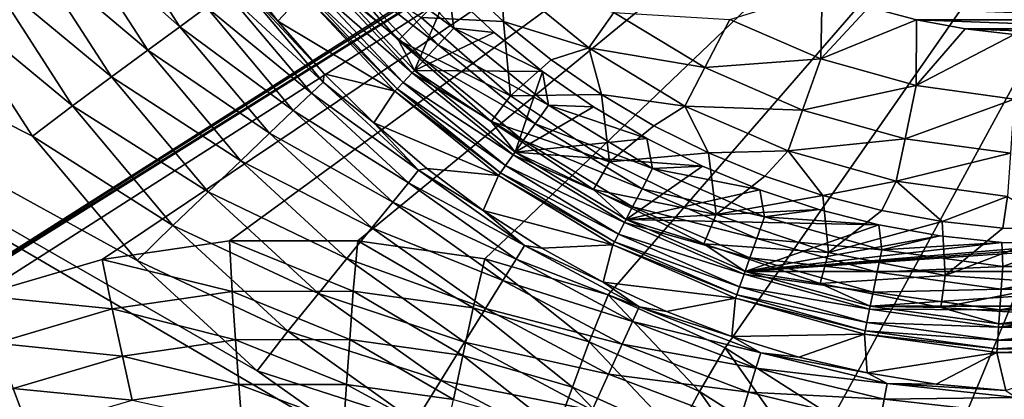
# Model space of a CAD drawing. Header units: metres. Extents: x -42 to 163, y -93 to 90.
# Tile 121 of 232: x 39 to 52, y -14 to -9. Entities that reach past the tile are written whole.
import ezdxf

# ---------------------------------------------------------------- set-up
doc = ezdxf.new("R2010")
doc.units = ezdxf.units.M
doc.layers.add('solid_500770_SW0001', color=7, linetype='CONTINUOUS')

msp = doc.modelspace()

# ---------------------------------------------------------------- linework, layer by layer
at = {"layer": 'solid_500770_SW0001'}
for points in [[(35.89167, -13.706794, 12.95), (57.449978, -0.000001, 12.95), (18.5, 0, 12.95)], [(56.514248, -38.315102, -12.948243), (18.35524, -1.03225, -12.923228), (18.5, 0, -12.95)], [(56.514248, -38.315102, -12.948243), (18.5, 0, -12.95), (51.630558, -33.130558, -12.95)], [(43.829685, -14.84155, -12.95), (51.630558, -33.130558, -12.95), (18.5, 0, -12.95)], [(42.021328, -13.558603, -12.95), (43.829685, -14.84155, -12.95), (18.5, 0, -12.95)], [(40.390163, -12.056466, -12.95), (42.021328, -13.558603, -12.95), (18.5, 0, -12.95)], [(38.96307, -10.360094, -12.95), (40.390163, -12.056466, -12.95), (18.5, 0, -12.95)], [(37.762577, -8.496304, -12.95), (38.96307, -10.360094, -12.95), (18.5, 0, -12.95)], [(35.89167, -13.706794, 12.95), (57.447521, -0.084736, 12.95), (57.449978, -0.000001, 12.95)], [(35.89167, -13.706794, 12.95), (57.427971, -0.25179, 12.95), (57.447521, -0.084736, 12.95)], [(36.644463, -13.259836, 12.95), (57.427971, -0.25179, 12.95), (35.89167, -13.706794, 12.95)], [(38.235947, -12.532356, 12.95), (57.427971, -0.25179, 12.95), (36.644463, -13.259836, 12.95)], [(39.91378, -12.038801, 12.95), (57.427971, -0.25179, 12.95), (38.235947, -12.532356, 12.95)], [(41.644695, -11.788752, 12.95), (57.427971, -0.25179, 12.95), (39.91378, -12.038801, 12.95)], [(43.392597, -11.787224, 12.95), (57.427971, -0.25179, 12.95), (41.644695, -11.788752, 12.95)], [(45.122478, -12.033878, 12.95), (57.427971, -0.25179, 12.95), (43.392597, -11.787224, 12.95)], [(46.799461, -12.523625, 12.95), (57.427971, -0.25179, 12.95), (45.122478, -12.033878, 12.95)], [(48.389774, -13.246409, 12.95), (57.427971, -0.25179, 12.95), (46.799461, -12.523625, 12.95)], [(49.860359, -14.186941, 12.95), (57.427971, -0.25179, 12.95), (48.389774, -13.246409, 12.95)], [(51.182457, -15.326453, 12.95), (57.427971, -0.25179, 12.95), (49.860359, -14.186941, 12.95)], [(52.331524, -16.644592, 12.95), (57.427971, -0.25179, 12.95), (51.182457, -15.326453, 12.95)], [(55.226353, -39.602997, -12.78924), (18.210615, -2.056118, -12.843356), (18.35524, -1.03225, -12.923228)], [(56.514248, -38.315102, -12.948243), (55.226353, -39.602997, -12.78924), (18.35524, -1.03225, -12.923228)], [(55.226353, -39.602997, -12.78924), (18.068186, -3.068632, -12.711252), (18.210615, -2.056118, -12.843356)], [(53.967102, -40.862244, -12.37532), (17.928152, -4.063536, -12.528332), (18.068186, -3.068632, -12.711252)], [(55.226353, -39.602997, -12.78924), (53.967102, -40.862244, -12.37532), (18.068186, -3.068632, -12.711252)], [(53.967102, -40.862244, -12.37532), (17.791296, -5.035288, -12.296576), (17.928152, -4.063536, -12.528332)], [(52.761547, -42.067799, -11.714679), (17.65856, -5.979468, -12.018324), (17.791296, -5.035288, -12.296576)], [(53.967102, -40.862244, -12.37532), (52.761547, -42.067799, -11.714679), (17.791296, -5.035288, -12.296576)], [(52.761547, -42.067799, -11.714679), (17.530245, -6.890572, -11.696586), (17.65856, -5.979468, -12.018324)], [(51.633751, -43.195599, -10.820447), (17.407103, -7.765442, -11.334347), (17.530245, -6.890572, -11.696586)], [(52.761547, -42.067799, -11.714679), (51.633751, -43.195599, -10.820447), (17.530245, -6.890572, -11.696586)], [(39.941742, -7.272545, -13.958937), (40.968372, -8.868367, -13.958937), (39.469193, -7.535725, -13.529281)], [(41.3297, -8.602036, -14.483993), (40.968372, -8.868367, -13.958937), (39.941742, -7.272545, -13.958937)], [(39.469193, -7.535725, -13.529281), (40.53297, -9.189296, -13.529281), (38.933643, -7.833988, -13.210845)], [(40.968372, -8.868367, -13.958937), (40.53297, -9.189296, -13.529281), (39.469193, -7.535725, -13.529281)], [(51.633751, -43.195599, -10.820447), (17.289606, -8.601012, -10.934836), (17.407103, -7.765442, -11.334347)], [(43.323368, -7.872523, -32.358437), (43.564804, -7.6761, -32.464394), (44.697914, -8.889363, -32.464394)], [(44.697914, -8.889363, -32.464394), (43.564804, -7.6761, -32.464394), (44.628998, -8.371001, -32.5)], [(38.933643, -7.833988, -13.210845), (40.039528, -9.553007, -13.210845), (38.35482, -8.156353, -13.015353)], [(40.53297, -9.189296, -13.529281), (40.039528, -9.553007, -13.210845), (38.933643, -7.833988, -13.210845)], [(42.84164, -7.794784, -36.313866), (43.945969, -9.05403, -36.313866), (42.954643, -8.172676, -32.5)], [(44.255199, -8.744799, -40.113068), (43.945969, -9.05403, -36.313866), (42.84164, -7.794784, -36.313866)], [(43.323368, -7.872523, -32.358437), (44.485474, -9.116833, -32.358437), (43.10564, -8.049658, -32.18721)], [(43.323368, -7.872523, -32.358437), (44.697914, -8.889363, -32.464394), (44.485474, -9.116833, -32.358437)], [(42.653957, -8.417129, -31.052349), (42.302956, -8.794826, -16.424362), (41.723564, -8.038512, -16.424362)], [(41.78014, -8.270024, -15.740176), (41.723564, -8.038512, -16.424362), (42.302956, -8.794826, -16.424362)], [(38.35482, -8.156353, -13.015353), (39.50621, -9.946109, -13.015353), (37.762577, -8.496304, -12.95)], [(40.039528, -9.553007, -13.210845), (39.50621, -9.946109, -13.015353), (38.35482, -8.156353, -13.015353)], [(43.10564, -8.049658, -32.18721), (44.293892, -9.321965, -32.18721), (42.922081, -8.198996, -31.958946)], [(42.954643, -8.172676, -32.5), (44.160778, -9.464169, -32.5), (44.628998, -8.371001, -32.5)], [(43.945969, -9.05403, -36.313866), (44.160778, -9.464169, -32.5), (42.954643, -8.172676, -32.5)], [(44.485474, -9.116833, -32.358437), (44.293892, -9.321965, -32.18721), (43.10564, -8.049658, -32.18721)], [(41.78014, -8.270024, -15.740176), (42.918331, -9.62489, -15.740176), (41.603653, -8.40011, -15.085116)], [(41.78014, -8.270024, -15.740176), (42.302956, -8.794826, -16.424362), (42.932983, -9.509513, -16.424362)], [(41.78014, -8.270024, -15.740176), (42.932983, -9.509513, -16.424362), (42.918331, -9.62489, -15.740176)], [(42.922081, -8.198996, -31.958946), (44.132378, -9.494905, -31.958946), (42.781509, -8.313359, -31.684608)], [(44.293892, -9.321965, -32.18721), (44.132378, -9.494905, -31.958946), (42.922081, -8.198996, -31.958946)], [(44.768238, -8.231763, -43.864006), (45.376457, -8.798037, -43.864006), (44.255199, -8.744799, -40.113068)], [(45.350483, -8.190634, -45.366108), (45.376457, -8.798037, -43.864006), (44.768238, -8.231763, -43.864006)], [(45.350483, -8.190634, -45.366108), (46.537022, -9.155954, -45.366108), (45.376457, -8.798037, -43.864006)], [(46.877415, -8.673729, -46.819103), (46.537022, -9.155954, -45.366108), (45.350483, -8.190634, -45.366108)], [(41.603653, -8.40011, -15.085116), (42.759747, -9.776289, -15.085116), (41.3297, -8.602036, -14.483993)], [(42.918331, -9.62489, -15.740176), (42.759747, -9.776289, -15.085116), (41.603653, -8.40011, -15.085116)], [(42.653957, -8.417129, -31.052349), (43.896454, -9.747517, -31.052349), (42.302956, -8.794826, -16.424362)], [(42.690678, -8.387257, -31.37738), (43.928764, -9.712923, -31.37738), (42.653957, -8.417129, -31.052349)], [(43.928764, -9.712923, -31.37738), (43.896454, -9.747517, -31.052349), (42.653957, -8.417129, -31.052349)], [(42.781509, -8.313359, -31.684608), (44.008686, -9.627346, -31.684608), (42.690678, -8.387257, -31.37738)], [(44.008686, -9.627346, -31.684608), (43.928764, -9.712923, -31.37738), (42.690678, -8.387257, -31.37738)], [(44.132378, -9.494905, -31.958946), (44.008686, -9.627346, -31.684608), (42.781509, -8.313359, -31.684608)], [(44.160778, -9.464169, -32.5), (45.247398, -8.946767, -32.5), (44.628998, -8.371001, -32.5)], [(44.697914, -8.889363, -32.464394), (44.628998, -8.371001, -32.5), (45.247398, -8.946767, -32.5)], [(48.455383, -8.770713, -48.202522), (49.711712, -8.377765, -49.5), (49.69199, -9.307847, -48.202522)], [(49.69199, -9.307847, -48.202522), (49.711712, -8.377765, -49.5), (50.347401, -8.600214, -49.5)], [(39.50621, -9.946109, -13.015353), (38.96307, -10.360094, -12.95), (37.762577, -8.496304, -12.95)], [(51.633751, -43.195599, -10.820447), (17.177889, -9.394261, -10.501533), (17.289606, -8.601012, -10.934836)], [(41.3297, -8.602036, -14.483993), (42.513588, -10.011296, -14.483993), (40.968372, -8.868367, -13.958937)], [(42.759747, -9.776289, -15.085116), (42.513588, -10.011296, -14.483993), (41.3297, -8.602036, -14.483993)], [(46.877415, -8.673729, -46.819103), (48.115513, -9.426633, -46.819103), (46.537022, -9.155954, -45.366108)], [(48.455383, -8.770713, -48.202522), (48.115513, -9.426633, -46.819103), (46.877415, -8.673729, -46.819103)], [(49.69199, -9.307847, -48.202522), (50.347401, -8.600214, -49.5), (50.997356, -8.774357, -49.5)], [(55.002644, -8.774357, -49.5), (50.997356, -8.774357, -49.5), (50.347401, -8.600214, -49.5)], [(55.652599, -8.600214, -49.5), (55.002644, -8.774357, -49.5), (50.347401, -8.600214, -49.5)], [(43.896454, -9.747517, -31.052349), (42.932983, -9.509513, -16.424362), (42.302956, -8.794826, -16.424362)], [(44.255199, -8.744799, -40.113068), (45.471439, -9.811412, -40.113068), (43.945969, -9.05403, -36.313866)], [(45.376457, -8.798037, -43.864006), (45.471439, -9.811412, -40.113068), (44.255199, -8.744799, -40.113068)], [(45.376457, -8.798037, -43.864006), (46.023525, -9.319478, -43.864006), (45.471439, -9.811412, -40.113068)], [(46.537022, -9.155954, -45.366108), (46.023525, -9.319478, -43.864006), (45.376457, -8.798037, -43.864006)], [(48.455383, -8.770713, -48.202522), (49.69199, -9.307847, -48.202522), (48.115513, -9.426633, -46.819103)], [(49.69199, -9.307847, -48.202522), (50.997356, -8.774357, -49.5), (50.990219, -9.671594, -48.202522)], [(50.990219, -9.671594, -48.202522), (50.997356, -8.774357, -49.5), (51.658577, -8.899443, -49.5)], [(54.341423, -8.899443, -49.5), (51.658577, -8.899443, -49.5), (50.997356, -8.774357, -49.5)], [(55.002644, -8.774357, -49.5), (54.341423, -8.899443, -49.5), (50.997356, -8.774357, -49.5)], [(40.968372, -8.868367, -13.958937), (42.188911, -10.321259, -13.958937), (40.53297, -9.189296, -13.529281)], [(42.513588, -10.011296, -14.483993), (42.188911, -10.321259, -13.958937), (40.968372, -8.868367, -13.958937)], [(44.160778, -9.464169, -32.5), (45.90546, -9.477093, -32.5), (45.247398, -8.946767, -32.5)], [(44.485474, -9.116833, -32.358437), (44.697914, -8.889363, -32.464394), (45.985676, -9.937035, -32.464394)], [(44.697914, -8.889363, -32.464394), (45.247398, -8.946767, -32.5), (45.90546, -9.477093, -32.5)], [(45.985676, -9.937035, -32.464394), (44.697914, -8.889363, -32.464394), (45.90546, -9.477093, -32.5)], [(50.990219, -9.671594, -48.202522), (51.658577, -8.899443, -49.5), (52.327408, -8.974826, -49.5)], [(50.990219, -9.671594, -48.202522), (52.327408, -8.974826, -49.5), (52.325886, -9.855177, -48.202522)], [(53.672592, -8.974826, -49.5), (52.327408, -8.974826, -49.5), (51.658577, -8.899443, -49.5)], [(54.341423, -8.899443, -49.5), (53.672592, -8.974826, -49.5), (51.658577, -8.899443, -49.5)], [(43.945969, -9.05403, -36.313866), (45.205215, -10.15836, -36.313866), (44.160778, -9.464169, -32.5)], [(45.471439, -9.811412, -40.113068), (45.205215, -10.15836, -36.313866), (43.945969, -9.05403, -36.313866)], [(40.53297, -9.189296, -13.529281), (41.79768, -10.694765, -13.529281), (40.039528, -9.553007, -13.210845)], [(42.188911, -10.321259, -13.958937), (41.79768, -10.694765, -13.529281), (40.53297, -9.189296, -13.529281)], [(44.485474, -9.116833, -32.358437), (45.806187, -10.191312, -32.358437), (44.293892, -9.321965, -32.18721)], [(44.485474, -9.116833, -32.358437), (45.985676, -9.937035, -32.464394), (45.806187, -10.191312, -32.358437)], [(46.537022, -9.155954, -45.366108), (46.706146, -9.793428, -43.864006), (46.023525, -9.319478, -43.864006)], [(46.537022, -9.155954, -45.366108), (47.843952, -9.950718, -45.366108), (46.706146, -9.793428, -43.864006)], [(48.115513, -9.426633, -46.819103), (47.843952, -9.950718, -45.366108), (46.537022, -9.155954, -45.366108)], [(44.293892, -9.321965, -32.18721), (45.644321, -10.420621, -32.18721), (44.132378, -9.494905, -31.958946)], [(45.806187, -10.191312, -32.358437), (45.644321, -10.420621, -32.18721), (44.293892, -9.321965, -32.18721)], [(46.023525, -9.319478, -43.864006), (46.706146, -9.793428, -43.864006), (45.471439, -9.811412, -40.113068)], [(49.69199, -9.307847, -48.202522), (49.444599, -10.003937, -46.819103), (48.115513, -9.426633, -46.819103)], [(49.69199, -9.307847, -48.202522), (50.990219, -9.671594, -48.202522), (49.444599, -10.003937, -46.819103)], [(50.606339, -44.223011, -9.710581), (17.072445, -10.143663, -10.037726), (17.177889, -9.394261, -10.501533)], [(51.633751, -43.195599, -10.820447), (50.606339, -44.223011, -9.710581), (17.177889, -9.394261, -10.501533)], [(42.918331, -9.62489, -15.740176), (42.932983, -9.509513, -16.424362), (43.610661, -10.179193, -16.424362)], [(43.896454, -9.747517, -31.052349), (43.610661, -10.179193, -16.424362), (42.932983, -9.509513, -16.424362)], [(44.132378, -9.494905, -31.958946), (45.507858, -10.613944, -31.958946), (44.008686, -9.627346, -31.684608)], [(45.644321, -10.420621, -32.18721), (45.507858, -10.613944, -31.958946), (44.132378, -9.494905, -31.958946)], [(44.160778, -9.464169, -32.5), (45.532158, -10.579854, -32.5), (45.90546, -9.477093, -32.5)], [(45.205215, -10.15836, -36.313866), (45.532158, -10.579854, -32.5), (44.160778, -9.464169, -32.5)], [(45.532158, -10.579854, -32.5), (46.599804, -9.959172, -32.5), (45.90546, -9.477093, -32.5)], [(45.985676, -9.937035, -32.464394), (45.90546, -9.477093, -32.5), (46.599804, -9.959172, -32.5)], [(48.115513, -9.426633, -46.819103), (49.444599, -10.003937, -46.819103), (47.843952, -9.950718, -45.366108)], [(40.039528, -9.553007, -13.210845), (41.354294, -11.118063, -13.210845), (39.50621, -9.946109, -13.015353)], [(41.79768, -10.694765, -13.529281), (41.354294, -11.118063, -13.210845), (40.039528, -9.553007, -13.210845)], [(42.918331, -9.62489, -15.740176), (44.219006, -10.824635, -15.740176), (42.759747, -9.776289, -15.085116)], [(42.918331, -9.62489, -15.740176), (43.610661, -10.179193, -16.424362), (44.219006, -10.824635, -15.740176)], [(44.008686, -9.627346, -31.684608), (45.403355, -10.761994, -31.684608), (43.928764, -9.712923, -31.37738)], [(45.507858, -10.613944, -31.958946), (45.403355, -10.761994, -31.684608), (44.008686, -9.627346, -31.684608)], [(42.759747, -9.776289, -15.085116), (44.080883, -10.994905, -15.085116), (42.513588, -10.011296, -14.483993)], [(44.219006, -10.824635, -15.740176), (44.080883, -10.994905, -15.085116), (42.759747, -9.776289, -15.085116)], [(43.896454, -9.747517, -31.052349), (45.308533, -10.896327, -31.052349), (43.610661, -10.179193, -16.424362)], [(43.928764, -9.712923, -31.37738), (45.335831, -10.857656, -31.37738), (43.896454, -9.747517, -31.052349)], [(45.335831, -10.857656, -31.37738), (45.308533, -10.896327, -31.052349), (43.896454, -9.747517, -31.052349)], [(45.403355, -10.761994, -31.684608), (45.335831, -10.857656, -31.37738), (43.928764, -9.712923, -31.37738)], [(50.990219, -9.671594, -48.202522), (50.839916, -10.394887, -46.819103), (49.444599, -10.003937, -46.819103)], [(50.990219, -9.671594, -48.202522), (52.325886, -9.855177, -48.202522), (50.839916, -10.394887, -46.819103)], [(45.471439, -9.811412, -40.113068), (46.816494, -10.710148, -40.113068), (45.205215, -10.15836, -36.313866)], [(46.706146, -9.793428, -43.864006), (46.816494, -10.710148, -40.113068), (45.471439, -9.811412, -40.113068)], [(46.706146, -9.793428, -43.864006), (47.420837, -10.217475, -43.864006), (46.816494, -10.710148, -40.113068)], [(47.843952, -9.950718, -45.366108), (47.420837, -10.217475, -43.864006), (46.706146, -9.793428, -43.864006)], [(52.325886, -9.855177, -48.202522), (52.275475, -10.592199, -46.819103), (50.839916, -10.394887, -46.819103)], [(39.50621, -9.946109, -13.015353), (40.87508, -11.575566, -13.015353), (38.96307, -10.360094, -12.95)], [(41.354294, -11.118063, -13.210845), (40.87508, -11.575566, -13.015353), (39.50621, -9.946109, -13.015353)], [(42.513588, -10.011296, -14.483993), (43.866478, -11.259206, -14.483993), (42.188911, -10.321259, -13.958937)], [(44.080883, -10.994905, -15.085116), (43.866478, -11.259206, -14.483993), (42.513588, -10.011296, -14.483993)], [(45.532158, -10.579854, -32.5), (47.326527, -10.390334, -32.5), (46.599804, -9.959172, -32.5)], [(45.806187, -10.191312, -32.358437), (45.985676, -9.937035, -32.464394), (47.404099, -10.799598, -32.464394)], [(45.985676, -9.937035, -32.464394), (46.599804, -9.959172, -32.5), (47.326527, -10.390334, -32.5)], [(47.404099, -10.799598, -32.464394), (45.985676, -9.937035, -32.464394), (47.326527, -10.390334, -32.5)], [(47.843952, -9.950718, -45.366108), (48.16396, -10.589455, -43.864006), (47.420837, -10.217475, -43.864006)], [(47.843952, -9.950718, -45.366108), (49.246933, -10.560118, -45.366108), (48.16396, -10.589455, -43.864006)], [(49.444599, -10.003937, -46.819103), (49.246933, -10.560118, -45.366108), (47.843952, -9.950718, -45.366108)], [(49.444599, -10.003937, -46.819103), (50.839916, -10.394887, -46.819103), (49.246933, -10.560118, -45.366108)], [(50.606339, -44.223011, -9.710581), (16.973396, -10.847627, -9.546817), (17.072445, -10.143663, -10.037726)], [(45.308533, -10.896327, -31.052349), (44.332783, -10.800696, -16.424362), (43.610661, -10.179193, -16.424362)], [(44.219006, -10.824635, -15.740176), (43.610661, -10.179193, -16.424362), (44.332783, -10.800696, -16.424362)], [(45.205215, -10.15836, -36.313866), (46.597836, -11.088877, -36.313866), (45.532158, -10.579854, -32.5)], [(46.816494, -10.710148, -40.113068), (46.597836, -11.088877, -36.313866), (45.205215, -10.15836, -36.313866)], [(45.806187, -10.191312, -32.358437), (47.260906, -11.075948, -32.358437), (45.644321, -10.420621, -32.18721)], [(45.806187, -10.191312, -32.358437), (47.404099, -10.799598, -32.464394), (47.260906, -11.075948, -32.358437)], [(47.420837, -10.217475, -43.864006), (48.16396, -10.589455, -43.864006), (46.816494, -10.710148, -40.113068)], [(40.87508, -11.575566, -13.015353), (40.390163, -12.056466, -12.95), (38.96307, -10.360094, -12.95)], [(42.188911, -10.321259, -13.958937), (43.583694, -11.607805, -13.958937), (41.79768, -10.694765, -13.529281)], [(43.866478, -11.259206, -14.483993), (43.583694, -11.607805, -13.958937), (42.188911, -10.321259, -13.958937)], [(45.644321, -10.420621, -32.18721), (47.131775, -11.325161, -32.18721), (45.507858, -10.613944, -31.958946)], [(45.532158, -10.579854, -32.5), (48.082066, -10.768534, -32.5), (47.326527, -10.390334, -32.5)], [(47.260906, -11.075948, -32.358437), (47.131775, -11.325161, -32.18721), (45.644321, -10.420621, -32.18721)], [(47.404099, -10.799598, -32.464394), (47.326527, -10.390334, -32.5), (48.082066, -10.768534, -32.5)], [(50.839916, -10.394887, -46.819103), (50.719826, -10.972803, -45.366108), (49.246933, -10.560118, -45.366108)], [(50.839916, -10.394887, -46.819103), (52.275475, -10.592199, -46.819103), (50.719826, -10.972803, -45.366108)], [(45.532158, -10.579854, -32.5), (47.041908, -11.497971, -32.5), (48.082066, -10.768534, -32.5)], [(46.597836, -11.088877, -36.313866), (47.041908, -11.497971, -32.5), (45.532158, -10.579854, -32.5)], [(49.246933, -10.560118, -45.366108), (48.931725, -10.907473, -43.864006), (48.16396, -10.589455, -43.864006)], [(49.246933, -10.560118, -45.366108), (49.720219, -11.169909, -43.864006), (48.931725, -10.907473, -43.864006)], [(49.246933, -10.560118, -45.366108), (50.719826, -10.972803, -45.366108), (49.720219, -11.169909, -43.864006)], [(41.79768, -10.694765, -13.529281), (43.242935, -12.027869, -13.529281), (41.354294, -11.118063, -13.210845)], [(43.583694, -11.607805, -13.958937), (43.242935, -12.027869, -13.529281), (41.79768, -10.694765, -13.529281)], [(45.507858, -10.613944, -31.958946), (47.022907, -11.535265, -31.958946), (45.403355, -10.761994, -31.684608)], [(47.131775, -11.325161, -32.18721), (47.022907, -11.535265, -31.958946), (45.507858, -10.613944, -31.958946)], [(46.816494, -10.710148, -40.113068), (48.267349, -11.425631, -40.113068), (46.597836, -11.088877, -36.313866)], [(48.16396, -10.589455, -43.864006), (48.267349, -11.425631, -40.113068), (46.816494, -10.710148, -40.113068)], [(48.16396, -10.589455, -43.864006), (48.931725, -10.907473, -43.864006), (48.267349, -11.425631, -40.113068)], [(52.275475, -10.592199, -46.819103), (52.235191, -11.181086, -45.366108), (50.719826, -10.972803, -45.366108)], [(49.699722, -45.129623, -8.407207), (16.880825, -11.505233, -9.032024), (16.973396, -10.847627, -9.546817)], [(50.606339, -44.223011, -9.710581), (49.699722, -45.129623, -8.407207), (16.973396, -10.847627, -9.546817)], [(44.219006, -10.824635, -15.740176), (45.661201, -11.84992, -15.740176), (44.080883, -10.994905, -15.085116)], [(44.219006, -10.824635, -15.740176), (44.332783, -10.800696, -16.424362), (45.095936, -11.371078, -16.424362)], [(44.219006, -10.824635, -15.740176), (45.095936, -11.371078, -16.424362), (45.661201, -11.84992, -15.740176)], [(45.308533, -10.896327, -31.052349), (45.095936, -11.371078, -16.424362), (44.332783, -10.800696, -16.424362)], [(45.403355, -10.761994, -31.684608), (46.939537, -11.696166, -31.684608), (45.335831, -10.857656, -31.37738)], [(47.022907, -11.535265, -31.958946), (46.939537, -11.696166, -31.684608), (45.403355, -10.761994, -31.684608)], [(47.041908, -11.497971, -32.5), (48.862778, -11.091938, -32.5), (48.082066, -10.768534, -32.5)], [(47.260906, -11.075948, -32.358437), (47.404099, -10.799598, -32.464394), (48.926765, -11.460985, -32.464394)], [(47.404099, -10.799598, -32.464394), (48.082066, -10.768534, -32.5), (48.862778, -11.091938, -32.5)], [(48.926765, -11.460985, -32.464394), (47.404099, -10.799598, -32.464394), (48.862778, -11.091938, -32.5)], [(45.308533, -10.896327, -31.052349), (46.863888, -11.842159, -31.052349), (45.095936, -11.371078, -16.424362)], [(45.335831, -10.857656, -31.37738), (46.885666, -11.800133, -31.37738), (45.308533, -10.896327, -31.052349)], [(46.885666, -11.800133, -31.37738), (46.863888, -11.842159, -31.052349), (45.308533, -10.896327, -31.052349)], [(46.939537, -11.696166, -31.684608), (46.885666, -11.800133, -31.37738), (45.335831, -10.857656, -31.37738)], [(48.931725, -10.907473, -43.864006), (49.720219, -11.169909, -43.864006), (48.267349, -11.425631, -40.113068)], [(50.719826, -10.972803, -45.366108), (50.525429, -11.375427, -43.864006), (49.720219, -11.169909, -43.864006)], [(50.719826, -10.972803, -45.366108), (51.343246, -11.522978, -43.864006), (50.525429, -11.375427, -43.864006)], [(50.719826, -10.972803, -45.366108), (52.235191, -11.181086, -45.366108), (51.343246, -11.522978, -43.864006)], [(41.354294, -11.118063, -13.210845), (42.856754, -12.503931, -13.210845), (40.87508, -11.575566, -13.015353)], [(43.242935, -12.027869, -13.529281), (42.856754, -12.503931, -13.210845), (41.354294, -11.118063, -13.210845)], [(44.080883, -10.994905, -15.085116), (45.545765, -12.036319, -15.085116), (43.866478, -11.259206, -14.483993)], [(45.661201, -11.84992, -15.740176), (45.545765, -12.036319, -15.085116), (44.080883, -10.994905, -15.085116)], [(46.597836, -11.088877, -36.313866), (48.099995, -11.82966, -36.313866), (47.041908, -11.497971, -32.5)], [(48.267349, -11.425631, -40.113068), (48.099995, -11.82966, -36.313866), (46.597836, -11.088877, -36.313866)], [(47.041908, -11.497971, -32.5), (49.664837, -11.358892, -32.5), (48.862778, -11.091938, -32.5)], [(47.260906, -11.075948, -32.358437), (48.822536, -11.754258, -32.358437), (47.131775, -11.325161, -32.18721)], [(47.260906, -11.075948, -32.358437), (48.926765, -11.460985, -32.464394), (48.822536, -11.754258, -32.358437)], [(48.926765, -11.460985, -32.464394), (48.862778, -11.091938, -32.5), (49.664837, -11.358892, -32.5)], [(49.720219, -11.169909, -43.864006), (49.799183, -11.945618, -40.113068), (48.267349, -11.425631, -40.113068)], [(49.720219, -11.169909, -43.864006), (50.525429, -11.375427, -43.864006), (49.799183, -11.945618, -40.113068)], [(52.235191, -11.181086, -45.366108), (52.169506, -11.61181, -43.864006), (51.343246, -11.522978, -43.864006)], [(52.235191, -11.181086, -45.366108), (53, -11.641471, -43.864006), (52.169506, -11.61181, -43.864006)], [(43.866478, -11.259206, -14.483993), (45.366573, -12.325654, -14.483993), (43.583694, -11.607805, -13.958937)], [(45.545765, -12.036319, -15.085116), (45.366573, -12.325654, -14.483993), (43.866478, -11.259206, -14.483993)], [(46.863888, -11.842159, -31.052349), (45.8965, -11.887638, -16.424362), (45.095936, -11.371078, -16.424362)], [(45.661201, -11.84992, -15.740176), (45.095936, -11.371078, -16.424362), (45.8965, -11.887638, -16.424362)], [(47.131775, -11.325161, -32.18721), (48.728542, -12.018734, -32.18721), (47.022907, -11.535265, -31.958946)], [(47.041908, -11.497971, -32.5), (50.483688, -11.56787, -32.5), (49.664837, -11.358892, -32.5)], [(48.822536, -11.754258, -32.358437), (48.728542, -12.018734, -32.18721), (47.131775, -11.325161, -32.18721)], [(48.926765, -11.460985, -32.464394), (49.664837, -11.358892, -32.5), (50.483688, -11.56787, -32.5)], [(50.525429, -11.375427, -43.864006), (51.343246, -11.522978, -43.864006), (49.799183, -11.945618, -40.113068)], [(49.699722, -45.129623, -8.407207), (16.79487, -12.116113, -8.49642), (16.880825, -11.505233, -9.032024)], [(47.041908, -11.497971, -32.5), (48.663422, -12.20231, -32.5), (50.483688, -11.56787, -32.5)], [(48.099995, -11.82966, -36.313866), (48.663422, -12.20231, -32.5), (47.041908, -11.497971, -32.5)], [(48.267349, -11.425631, -40.113068), (49.799183, -11.945618, -40.113068), (48.099995, -11.82966, -36.313866)], [(48.663422, -12.20231, -32.5), (58.958092, -11.497971, -32.5), (53.844688, -11.80822, -32.5)], [(48.663422, -12.20231, -32.5), (57.336578, -12.20231, -32.5), (58.958092, -11.497971, -32.5)], [(48.822536, -11.754258, -32.358437), (48.926765, -11.460985, -32.464394), (50.525307, -11.908875, -32.464394)], [(50.525307, -11.908875, -32.464394), (48.926765, -11.460985, -32.464394), (50.483688, -11.56787, -32.5)], [(51.343246, -11.522978, -43.864006), (51.38578, -12.261212, -40.113068), (49.799183, -11.945618, -40.113068)], [(51.343246, -11.522978, -43.864006), (52.169506, -11.61181, -43.864006), (51.38578, -12.261212, -40.113068)], [(40.87508, -11.575566, -13.015353), (42.439362, -13.018462, -13.015353), (40.390163, -12.056466, -12.95)], [(42.856754, -12.503931, -13.210845), (42.439362, -13.018462, -13.015353), (40.87508, -11.575566, -13.015353)], [(43.583694, -11.607805, -13.958937), (45.130234, -12.707273, -13.958937), (43.242935, -12.027869, -13.529281)], [(45.366573, -12.325654, -14.483993), (45.130234, -12.707273, -13.958937), (43.583694, -11.607805, -13.958937)], [(47.022907, -11.535265, -31.958946), (48.649296, -12.241706, -31.958946), (46.939537, -11.696166, -31.684608)], [(48.728542, -12.018734, -32.18721), (48.649296, -12.241706, -31.958946), (47.022907, -11.535265, -31.958946)], [(48.663422, -12.20231, -32.5), (51.315189, -11.71788, -32.5), (50.483688, -11.56787, -32.5)], [(50.525307, -11.908875, -32.464394), (50.483688, -11.56787, -32.5), (51.315189, -11.71788, -32.5)], [(52.169506, -11.61181, -43.864006), (53, -11.641471, -43.864006), (51.38578, -12.261212, -40.113068)], [(53, -11.641471, -43.864006), (53, -12.367014, -40.113068), (51.38578, -12.261212, -40.113068)], [(41.644695, -11.788752, 12.95), (39.91378, -12.038801, 12.95), (41.679062, -12.474977, 13.016142)], [(43.392597, -11.787224, 12.95), (41.644695, -11.788752, 12.95), (43.327316, -12.471232, 13.016142)], [(41.644695, -11.788752, 12.95), (41.679062, -12.474977, 13.016142), (43.327316, -12.471232, 13.016142)], [(43.392597, -11.787224, 12.95), (43.327316, -12.471232, 13.016142), (44.959419, -12.701424, 13.016142)], [(45.122478, -12.033878, 12.95), (43.392597, -11.787224, 12.95), (44.959419, -12.701424, 13.016142)], [(46.939537, -11.696166, -31.684608), (48.588612, -12.41246, -31.684608), (46.885666, -11.800133, -31.37738)], [(48.649296, -12.241706, -31.958946), (48.588612, -12.41246, -31.684608), (46.939537, -11.696166, -31.684608)], [(48.663422, -12.20231, -32.5), (52.155312, -11.80822, -32.5), (51.315189, -11.71788, -32.5)], [(48.822536, -11.754258, -32.358437), (50.461983, -12.21361, -32.358437), (48.728542, -12.018734, -32.18721)], [(48.822536, -11.754258, -32.358437), (50.525307, -11.908875, -32.464394), (50.461983, -12.21361, -32.358437)], [(50.525307, -11.908875, -32.464394), (51.315189, -11.71788, -32.5), (52.155312, -11.80822, -32.5)], [(45.661201, -11.84992, -15.740176), (47.221676, -12.684224, -15.740176), (45.545765, -12.036319, -15.085116)], [(45.661201, -11.84992, -15.740176), (45.8965, -11.887638, -16.424362), (46.730682, -12.347928, -16.424362)], [(45.661201, -11.84992, -15.740176), (46.730682, -12.347928, -16.424362), (47.221676, -12.684224, -15.740176)], [(46.863888, -11.842159, -31.052349), (46.730682, -12.347928, -16.424362), (45.8965, -11.887638, -16.424362)], [(46.863888, -11.842159, -31.052349), (48.533546, -12.567395, -31.052349), (46.730682, -12.347928, -16.424362)], [(46.885666, -11.800133, -31.37738), (48.549397, -12.522794, -31.37738), (46.863888, -11.842159, -31.052349)], [(48.549397, -12.522794, -31.37738), (48.533546, -12.567395, -31.052349), (46.863888, -11.842159, -31.052349)], [(48.588612, -12.41246, -31.684608), (48.549397, -12.522794, -31.37738), (46.885666, -11.800133, -31.37738)], [(48.099995, -11.82966, -36.313866), (49.685993, -12.368035, -36.313866), (48.663422, -12.20231, -32.5)], [(49.799183, -11.945618, -40.113068), (49.685993, -12.368035, -36.313866), (48.099995, -11.82966, -36.313866)], [(48.663422, -12.20231, -32.5), (53.844688, -11.80822, -32.5), (53, -11.838403, -32.5)], [(48.663422, -12.20231, -32.5), (53, -11.838403, -32.5), (52.155312, -11.80822, -32.5)], [(50.461983, -12.21361, -32.358437), (50.525307, -11.908875, -32.464394), (52.169949, -12.134926, -32.464394)], [(52.169949, -12.134926, -32.464394), (50.525307, -11.908875, -32.464394), (52.155312, -11.80822, -32.5)], [(52.169949, -12.134926, -32.464394), (52.155312, -11.80822, -32.5), (53, -11.838403, -32.5)], [(53.830051, -12.134926, -32.464394), (52.169949, -12.134926, -32.464394), (53, -11.838403, -32.5)], [(39.91378, -12.038801, 12.95), (38.235947, -12.532356, 12.95), (40.048019, -12.71258, 13.016142)], [(39.91378, -12.038801, 12.95), (40.048019, -12.71258, 13.016142), (41.679062, -12.474977, 13.016142)], [(42.439362, -13.018462, -13.015353), (42.021328, -13.558603, -12.95), (40.390163, -12.056466, -12.95)], [(43.242935, -12.027869, -13.529281), (44.845444, -13.167124, -13.529281), (42.856754, -12.503931, -13.210845)], [(45.130234, -12.707273, -13.958937), (44.845444, -13.167124, -13.529281), (43.242935, -12.027869, -13.529281)], [(45.122478, -12.033878, 12.95), (44.959419, -12.701424, 13.016142), (46.542343, -13.160891, 13.016142)], [(46.799461, -12.523625, 12.95), (45.122478, -12.033878, 12.95), (46.542343, -13.160891, 13.016142)], [(45.545765, -12.036319, -15.085116), (47.130783, -12.883746, -15.085116), (45.366573, -12.325654, -14.483993)], [(47.221676, -12.684224, -15.740176), (47.130783, -12.883746, -15.085116), (45.545765, -12.036319, -15.085116)], [(48.728542, -12.018734, -32.18721), (50.404877, -12.488421, -32.18721), (48.649296, -12.241706, -31.958946)], [(50.461983, -12.21361, -32.358437), (50.404877, -12.488421, -32.18721), (48.728542, -12.018734, -32.18721)], [(49.799183, -11.945618, -40.113068), (51.38578, -12.261212, -40.113068), (49.685993, -12.368035, -36.313866)], [(49.699722, -45.129623, -8.407207), (16.642687, -13.197508, -7.374191), (16.79487, -12.116113, -8.49642)], [(49.699657, -45.129688, 8.4071), (16.794886, -12.116011, 8.496514), (16.6427, -13.197419, 7.374295)], [(49.699657, -45.129688, 8.4071), (35.635506, -30.935335, 8.513803), (16.794886, -12.116011, 8.496514)], [(50.461983, -12.21361, -32.358437), (52.169949, -12.134926, -32.464394), (52.148708, -12.445445, -32.358437)], [(52.148708, -12.445445, -32.358437), (52.169949, -12.134926, -32.464394), (53.830051, -12.134926, -32.464394)], [(52.148708, -12.445445, -32.358437), (53.830051, -12.134926, -32.464394), (53.851292, -12.445445, -32.358437)], [(45.366573, -12.325654, -14.483993), (46.989697, -13.193452, -14.483993), (45.130234, -12.707273, -13.958937)], [(47.130783, -12.883746, -15.085116), (46.989697, -13.193452, -14.483993), (45.366573, -12.325654, -14.483993)], [(48.649296, -12.241706, -31.958946), (50.356731, -12.720106, -31.958946), (48.588612, -12.41246, -31.684608)], [(50.404877, -12.488421, -32.18721), (50.356731, -12.720106, -31.958946), (48.649296, -12.241706, -31.958946)], [(48.663422, -12.20231, -32.5), (50.365124, -12.679104, -32.5), (57.336578, -12.20231, -32.5)], [(49.685993, -12.368035, -36.313866), (50.365124, -12.679104, -32.5), (48.663422, -12.20231, -32.5)], [(51.38578, -12.261212, -40.113068), (51.328701, -12.694789, -36.313866), (49.685993, -12.368035, -36.313866)], [(50.365124, -12.679104, -32.5), (55.634876, -12.679104, -32.5), (57.336578, -12.20231, -32.5)], [(50.461983, -12.21361, -32.358437), (52.148708, -12.445445, -32.358437), (50.404877, -12.488421, -32.18721)], [(51.38578, -12.261212, -40.113068), (53, -12.367014, -40.113068), (51.328701, -12.694789, -36.313866)], [(48.533546, -12.567395, -31.052349), (47.594532, -12.749769, -16.424362), (46.730682, -12.347928, -16.424362)], [(47.221676, -12.684224, -15.740176), (46.730682, -12.347928, -16.424362), (47.594532, -12.749769, -16.424362)], [(48.588612, -12.41246, -31.684608), (50.319862, -12.897534, -31.684608), (48.549397, -12.522794, -31.37738)], [(50.356731, -12.720106, -31.958946), (50.319862, -12.897534, -31.684608), (48.588612, -12.41246, -31.684608)], [(49.685993, -12.368035, -36.313866), (51.328701, -12.694789, -36.313866), (50.365124, -12.679104, -32.5)], [(52.148708, -12.445445, -32.358437), (52.129555, -12.725472, -32.18721), (50.404877, -12.488421, -32.18721)], [(53, -12.367014, -40.113068), (53, -12.804332, -36.313866), (51.328701, -12.694789, -36.313866)], [(53.851292, -12.445445, -32.358437), (53.870445, -12.725472, -32.18721), (52.129555, -12.725472, -32.18721)], [(52.148708, -12.445445, -32.358437), (53.851292, -12.445445, -32.358437), (52.129555, -12.725472, -32.18721)], [(38.235947, -12.532356, 12.95), (38.467201, -13.179233, 13.016142), (40.048019, -12.71258, 13.016142)], [(41.727673, -13.135502, 13.212397), (41.679062, -12.474977, 13.016142), (40.048019, -12.71258, 13.016142)], [(43.281704, -13.131972, 13.212397), (43.327316, -12.471232, 13.016142), (41.679062, -12.474977, 13.016142)], [(41.727673, -13.135502, 13.212397), (43.281704, -13.131972, 13.212397), (41.679062, -12.474977, 13.016142)], [(42.856754, -12.503931, -13.210845), (44.522686, -13.688276, -13.210845), (42.439362, -13.018462, -13.015353)], [(44.845444, -13.167124, -13.529281), (44.522686, -13.688276, -13.210845), (42.856754, -12.503931, -13.210845)], [(43.281704, -13.131972, 13.212397), (44.820507, -13.349004, 13.212397), (43.327316, -12.471232, 13.016142)], [(44.820507, -13.349004, 13.212397), (44.959419, -12.701424, 13.016142), (43.327316, -12.471232, 13.016142)], [(46.799461, -12.523625, 12.95), (46.542343, -13.160891, 13.016142), (48.044044, -13.840335, 13.016142)], [(48.389774, -13.246409, 12.95), (46.799461, -12.523625, 12.95), (48.044044, -13.840335, 13.016142)], [(48.533546, -12.567395, -31.052349), (48.483967, -13.091262, -16.424362), (47.594532, -12.749769, -16.424362)], [(48.533546, -12.567395, -31.052349), (50.286407, -13.058523, -31.052349), (48.483967, -13.091262, -16.424362)], [(48.549397, -12.522794, -31.37738), (50.29604, -13.012179, -31.37738), (48.533546, -12.567395, -31.052349)], [(50.29604, -13.012179, -31.37738), (50.286407, -13.058523, -31.052349), (48.533546, -12.567395, -31.052349)], [(50.319862, -12.897534, -31.684608), (50.29604, -13.012179, -31.37738), (48.549397, -12.522794, -31.37738)], [(50.404877, -12.488421, -32.18721), (52.129555, -12.725472, -32.18721), (50.356731, -12.720106, -31.958946)], [(40.189873, -13.359522, 13.212397), (40.048019, -12.71258, 13.016142), (38.467201, -13.179233, 13.016142)], [(40.189873, -13.359522, 13.212397), (41.727673, -13.135502, 13.212397), (40.048019, -12.71258, 13.016142)], [(44.820507, -13.349004, 13.212397), (46.312939, -13.782206, 13.212397), (44.959419, -12.701424, 13.016142)], [(45.130234, -12.707273, -13.958937), (46.803608, -13.601938, -13.958937), (44.845444, -13.167124, -13.529281)], [(46.312939, -13.782206, 13.212397), (46.542343, -13.160891, 13.016142), (44.959419, -12.701424, 13.016142)], [(46.989697, -13.193452, -14.483993), (46.803608, -13.601938, -13.958937), (45.130234, -12.707273, -13.958937)], [(47.221676, -12.684224, -15.740176), (48.875278, -13.314099, -15.740176), (47.130783, -12.883746, -15.085116)], [(47.221676, -12.684224, -15.740176), (47.594532, -12.749769, -16.424362), (48.483967, -13.091262, -16.424362)], [(47.221676, -12.684224, -15.740176), (48.483967, -13.091262, -16.424362), (48.875278, -13.314099, -15.740176)], [(50.356731, -12.720106, -31.958946), (52.113407, -12.961555, -31.958946), (50.319862, -12.897534, -31.684608)], [(52.129555, -12.725472, -32.18721), (52.113407, -12.961555, -31.958946), (50.356731, -12.720106, -31.958946)], [(50.365124, -12.679104, -32.5), (52.116264, -12.919806, -32.5), (55.634876, -12.679104, -32.5)], [(51.328701, -12.694789, -36.313866), (52.116264, -12.919806, -32.5), (50.365124, -12.679104, -32.5)], [(51.328701, -12.694789, -36.313866), (53, -12.804332, -36.313866), (52.116264, -12.919806, -32.5)], [(53.870445, -12.725472, -32.18721), (53.886593, -12.961555, -31.958946), (52.113407, -12.961555, -31.958946)], [(52.129555, -12.725472, -32.18721), (53.870445, -12.725472, -32.18721), (52.113407, -12.961555, -31.958946)], [(52.116264, -12.919806, -32.5), (53.883736, -12.919806, -32.5), (55.634876, -12.679104, -32.5)], [(53, -12.804332, -36.313866), (53.883736, -12.919806, -32.5), (52.116264, -12.919806, -32.5)], [(47.130783, -12.883746, -15.085116), (48.810398, -13.523529, -15.085116), (46.989697, -13.193452, -14.483993)], [(48.875278, -13.314099, -15.740176), (48.810398, -13.523529, -15.085116), (47.130783, -12.883746, -15.085116)], [(50.319862, -12.897534, -31.684608), (52.10104, -13.142351, -31.684608), (50.29604, -13.012179, -31.37738)], [(52.113407, -12.961555, -31.958946), (52.10104, -13.142351, -31.684608), (50.319862, -12.897534, -31.684608)], [(53.886593, -12.961555, -31.958946), (53.89896, -13.142351, -31.684608), (52.10104, -13.142351, -31.684608)], [(52.113407, -12.961555, -31.958946), (53.886593, -12.961555, -31.958946), (52.10104, -13.142351, -31.684608)], [(43.239513, -13.743153, 13.531539), (43.281704, -13.131972, 13.212397), (41.727673, -13.135502, 13.212397)], [(42.439362, -13.018462, -13.015353), (44.173851, -14.251543, -13.015353), (42.021328, -13.558603, -12.95)], [(44.522686, -13.688276, -13.210845), (44.173851, -14.251543, -13.015353), (42.439362, -13.018462, -13.015353)], [(43.239513, -13.743153, 13.531539), (44.692013, -13.948012, 13.531539), (43.281704, -13.131972, 13.212397)], [(44.692013, -13.948012, 13.531539), (44.820507, -13.349004, 13.212397), (43.281704, -13.131972, 13.212397)], [(50.286407, -13.058523, -31.052349), (49.394775, -13.370791, -16.424362), (48.483967, -13.091262, -16.424362)], [(48.875278, -13.314099, -15.740176), (48.483967, -13.091262, -16.424362), (49.394775, -13.370791, -16.424362)], [(50.286407, -13.058523, -31.052349), (50.322651, -13.587033, -16.424362), (49.394775, -13.370791, -16.424362)], [(50.29604, -13.012179, -31.37738), (52.093048, -13.259172, -31.37738), (50.286407, -13.058523, -31.052349)], [(50.286407, -13.058523, -31.052349), (52.089817, -13.306396, -31.052349), (50.322651, -13.587033, -16.424362)], [(52.093048, -13.259172, -31.37738), (52.089817, -13.306396, -31.052349), (50.286407, -13.058523, -31.052349)], [(52.10104, -13.142351, -31.684608), (52.093048, -13.259172, -31.37738), (50.29604, -13.012179, -31.37738)], [(48.931927, -45.897423, -6.93625), (16.516392, -14.094997, -6.200139), (16.642687, -13.197508, -7.374191)], [(48.931873, -45.897476, 6.936131), (16.6427, -13.197419, 7.374295), (16.516403, -14.094914, 6.200261)], [(49.699722, -45.129623, -8.407207), (48.931927, -45.897423, -6.93625), (16.642687, -13.197508, -7.374191)], [(48.931873, -45.897476, 6.936131), (49.699657, -45.129688, 8.4071), (16.6427, -13.197419, 7.374295)], [(38.699421, -13.799499, 13.212397), (40.189873, -13.359522, 13.212397), (38.467201, -13.179233, 13.016142)], [(41.77264, -13.746485, 13.531539), (41.727673, -13.135502, 13.212397), (40.189873, -13.359522, 13.212397)], [(41.77264, -13.746485, 13.531539), (43.239513, -13.743153, 13.531539), (41.727673, -13.135502, 13.212397)], [(44.845444, -13.167124, -13.529281), (46.579376, -14.094166, -13.529281), (44.522686, -13.688276, -13.210845)], [(46.803608, -13.601938, -13.958937), (46.579376, -14.094166, -13.529281), (44.845444, -13.167124, -13.529281)], [(46.312939, -13.782206, 13.212397), (47.728794, -14.422808, 13.212397), (46.542343, -13.160891, 13.016142)], [(47.728794, -14.422808, 13.212397), (48.044044, -13.840335, 13.016142), (46.542343, -13.160891, 13.016142)], [(46.989697, -13.193452, -14.483993), (48.709686, -13.848614, -14.483993), (46.803608, -13.601938, -13.958937)], [(48.810398, -13.523529, -15.085116), (48.709686, -13.848614, -14.483993), (46.989697, -13.193452, -14.483993)], [(48.389774, -13.246409, 12.95), (48.044044, -13.840335, 13.016142), (49.434132, -14.726004, 13.016142)], [(49.860359, -14.186941, 12.95), (48.389774, -13.246409, 12.95), (49.434132, -14.726004, 13.016142)], [(53.906952, -13.259172, -31.37738), (53.910183, -13.306396, -31.052349), (52.089817, -13.306396, -31.052349)], [(52.093048, -13.259172, -31.37738), (53.906952, -13.259172, -31.37738), (52.089817, -13.306396, -31.052349)], [(53.89896, -13.142351, -31.684608), (53.906952, -13.259172, -31.37738), (52.093048, -13.259172, -31.37738)], [(52.10104, -13.142351, -31.684608), (53.89896, -13.142351, -31.684608), (52.093048, -13.259172, -31.37738)], [(40.321087, -13.957941, 13.531539), (40.189873, -13.359522, 13.212397), (38.699421, -13.799499, 13.212397)], [(40.321087, -13.957941, 13.531539), (41.77264, -13.746485, 13.531539), (40.189873, -13.359522, 13.212397)], [(44.692013, -13.948012, 13.531539), (46.100742, -14.356917, 13.531539), (44.820507, -13.349004, 13.212397)], [(46.100742, -14.356917, 13.531539), (46.312939, -13.782206, 13.212397), (44.820507, -13.349004, 13.212397)], [(48.875278, -13.314099, -15.740176), (50.595356, -13.729394, -15.740176), (48.810398, -13.523529, -15.085116)], [(48.875278, -13.314099, -15.740176), (49.394775, -13.370791, -16.424362), (50.322651, -13.587033, -16.424362)], [(48.875278, -13.314099, -15.740176), (50.322651, -13.587033, -16.424362), (50.595356, -13.729394, -15.740176)], [(52.089817, -13.306396, -31.052349), (51.263195, -13.738966, -16.424362), (50.322651, -13.587033, -16.424362)], [(52.089817, -13.306396, -31.052349), (52.21196, -13.82587, -16.424362), (51.263195, -13.738966, -16.424362)], [(52.089817, -13.306396, -31.052349), (53.910183, -13.306396, -31.052349), (52.21196, -13.82587, -16.424362)], [(48.810398, -13.523529, -15.085116), (50.557533, -13.945356, -15.085116), (48.709686, -13.848614, -14.483993)], [(50.595356, -13.729394, -15.740176), (50.557533, -13.945356, -15.085116), (48.810398, -13.523529, -15.085116)], [(44.173851, -14.251543, -13.015353), (43.829685, -14.84155, -12.95), (42.021328, -13.558603, -12.95)], [(46.803608, -13.601938, -13.958937), (48.576851, -14.277386, -13.958937), (46.579376, -14.094166, -13.529281)], [(48.709686, -13.848614, -14.483993), (48.576851, -14.277386, -13.958937), (46.803608, -13.601938, -13.958937)], [(50.595356, -13.729394, -15.740176), (50.322651, -13.587033, -16.424362), (51.263195, -13.738966, -16.424362)], [(38.914227, -14.373241, 13.531539), (38.699421, -13.799499, 13.212397), (37.286491, -14.446527, 13.212397)], [(38.914227, -14.373241, 13.531539), (40.321087, -13.957941, 13.531539), (38.699421, -13.799499, 13.212397)], [(41.812305, -14.285428, 13.961818), (41.77264, -13.746485, 13.531539), (40.321087, -13.957941, 13.531539)], [(43.202297, -14.282271, 13.961818), (43.239513, -13.743153, 13.531539), (41.77264, -13.746485, 13.531539)], [(41.812305, -14.285428, 13.961818), (43.202297, -14.282271, 13.961818), (41.77264, -13.746485, 13.531539)], [(43.202297, -14.282271, 13.961818), (44.578671, -14.476394, 13.961818), (43.239513, -13.743153, 13.531539)], [(44.578671, -14.476394, 13.961818), (44.692013, -13.948012, 13.531539), (43.239513, -13.743153, 13.531539)], [(44.522686, -13.688276, -13.210845), (46.325249, -14.652011, -13.210845), (44.173851, -14.251543, -13.015353)], [(46.579376, -14.094166, -13.529281), (46.325249, -14.652011, -13.210845), (44.522686, -13.688276, -13.210845)], [(46.100742, -14.356917, 13.531539), (47.437191, -14.961593, 13.531539), (46.312939, -13.782206, 13.212397)], [(47.437191, -14.961593, 13.531539), (47.728794, -14.422808, 13.212397), (46.312939, -13.782206, 13.212397)], [(50.595356, -13.729394, -15.740176), (52.354191, -13.923415, -15.740176), (50.557533, -13.945356, -15.085116)], [(50.595356, -13.729394, -15.740176), (51.263195, -13.738966, -16.424362), (52.21196, -13.82587, -16.424362)], [(50.595356, -13.729394, -15.740176), (52.21196, -13.82587, -16.424362), (52.354191, -13.923415, -15.740176)], [(47.728794, -14.422808, 13.212397), (49.039417, -15.257846, 13.212397), (48.044044, -13.840335, 13.016142)], [(49.039417, -15.257846, 13.212397), (49.434132, -14.726004, 13.016142), (48.044044, -13.840335, 13.016142)], [(48.709686, -13.848614, -14.483993), (50.498817, -14.280581, -14.483993), (48.576851, -14.277386, -13.958937)], [(50.557533, -13.945356, -15.085116), (50.498817, -14.280581, -14.483993), (48.709686, -13.848614, -14.483993)], [(52.354191, -13.923415, -15.740176), (52.344032, -14.142429, -15.085116), (50.557533, -13.945356, -15.085116)], [(50.557533, -13.945356, -15.085116), (52.344032, -14.142429, -15.085116), (50.498817, -14.280581, -14.483993)]]:
    msp.add_3dface(points, dxfattribs=at)

doc.saveas('drawing.dxf')
